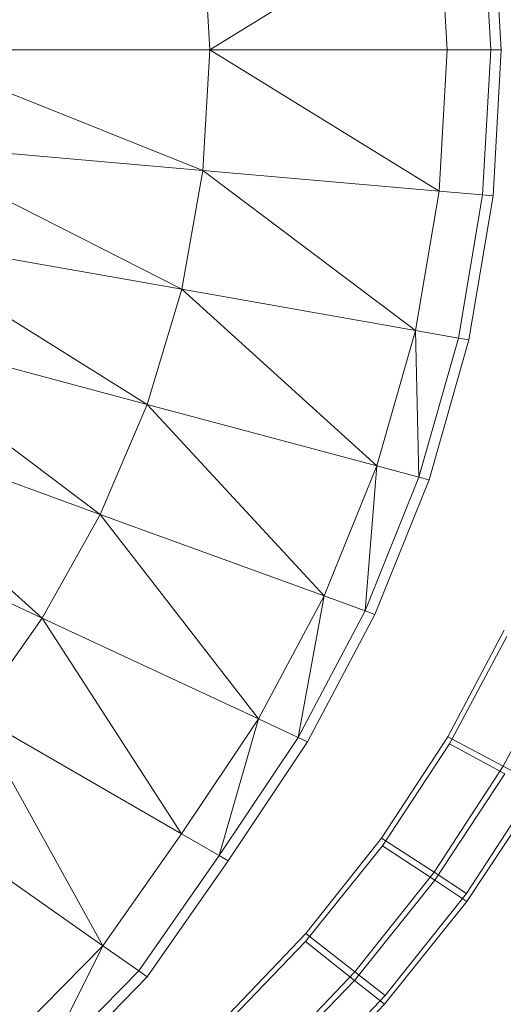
# Model space of a CAD drawing. Header units: metres. Extents: x 397.7 to 427.5, y 12.7 to 28.4.
# Tile 59 of 133: x 408.1992 to 408.254, y 26.203 to 26.3146. Entities that reach past the tile are written whole.
import ezdxf

# ---------------------------------------------------------------- set-up
doc = ezdxf.new("R2010")
doc.units = ezdxf.units.M
doc.layers.add('A-DETL-____-MBND', color=7, linetype='Continuous', lineweight=18)

# ---------------------------------------------------------------- blocks, each defined once
blk = doc.blocks.new('Family - Inodor P3-156643-06_ELEC_P3')
at = {"layer": 'A-DETL-____-MBND', "color": 253, "true_color": 0xaaaaaa}
for p, q in [((0.70015, 0.21647), (0.70107, 0.19991)), ((0.69404, 0.21593), (0.66806, 0.19991)), ((0.69494, 0.19991), (0.69404, 0.21593)), ((0.69989, 0.19991), (0.69897, 0.21636)), ((0.66806, 0.19991), (0.66725, 0.21359)), ((0.66806, 0.19991), (0.63302, 0.19991)), ((0.66725, 0.18624), (0.63302, 0.19991)), ((0.66806, 0.19991), (0.66725, 0.18624)), ((0.69494, 0.19991), (0.66806, 0.19991)), ((0.69404, 0.1839), (0.66806, 0.19991)), ((0.69494, 0.19991), (0.69404, 0.1839)), ((0.69989, 0.19991), (0.69494, 0.19991)), ((0.69989, 0.19991), (0.69897, 0.18347)), ((0.70107, 0.19991), (0.69989, 0.19991)), ((0.70107, 0.19991), (0.70015, 0.18336)), ((0.66725, 0.18624), (0.63233, 0.1893)), ((0.66485, 0.17278), (0.63233, 0.1893)), ((0.66725, 0.18624), (0.66485, 0.17278)), ((0.69404, 0.1839), (0.66725, 0.18624)), ((0.69136, 0.1681), (0.66725, 0.18624)), ((0.69404, 0.1839), (0.69136, 0.1681)), ((0.69897, 0.18347), (0.69404, 0.1839)), ((0.69897, 0.18347), (0.69623, 0.16724)), ((0.70015, 0.18336), (0.6974, 0.16704)), ((0.70015, 0.18336), (0.69897, 0.18347)), ((0.66485, 0.17278), (0.63029, 0.17887)), ((0.66094, 0.15973), (0.63029, 0.17887)), ((0.66485, 0.17278), (0.66094, 0.15973)), ((0.69136, 0.1681), (0.66485, 0.17278)), ((0.68697, 0.15275), (0.66485, 0.17278)), ((0.66094, 0.15973), (0.62697, 0.16883)), ((0.65562, 0.14726), (0.62697, 0.16883)), ((0.69136, 0.1681), (0.68697, 0.15275)), ((0.69623, 0.16724), (0.69136, 0.1681)), ((0.69174, 0.15147), (0.69136, 0.1681)), ((0.69623, 0.16724), (0.69174, 0.15147)), ((0.6974, 0.16704), (0.69289, 0.15117)), ((0.6974, 0.16704), (0.69623, 0.16724)), ((0.66094, 0.15973), (0.65562, 0.14726)), ((0.68697, 0.15275), (0.66094, 0.15973)), ((0.68099, 0.13803), (0.66094, 0.15973)), ((0.65562, 0.14726), (0.62251, 0.15931)), ((0.62251, 0.15931), (0.64904, 0.13552)), ((0.68697, 0.15275), (0.68099, 0.13803)), ((0.68564, 0.13633), (0.68697, 0.15275)), ((0.69174, 0.15147), (0.68697, 0.15275)), ((0.69174, 0.15147), (0.68564, 0.13633)), ((0.69289, 0.15117), (0.68675, 0.13593)), ((0.69289, 0.15117), (0.69174, 0.15147)), ((0.64904, 0.13552), (0.61704, 0.15045)), ((0.65562, 0.14726), (0.64904, 0.13552)), ((0.68099, 0.13803), (0.65562, 0.14726)), ((0.67355, 0.12409), (0.65562, 0.14726)), ((0.68099, 0.13803), (0.67355, 0.12409)), ((0.67804, 0.122), (0.68099, 0.13803)), ((0.68564, 0.13633), (0.68099, 0.13803)), ((0.68564, 0.13633), (0.67804, 0.122)), ((0.68675, 0.13593), (0.68564, 0.13633)), ((0.64904, 0.13552), (0.64137, 0.12462)), ((0.67355, 0.12409), (0.64904, 0.13552)), ((0.64904, 0.13552), (0.66482, 0.11108)), ((0.68675, 0.13593), (0.67911, 0.1215)), ((0.69502, 0.12208), (0.70141, 0.13416)), ((0.69502, 0.12208), (0.70141, 0.13416)), ((0.69502, 0.12208), (0.70141, 0.13416)), ((0.70141, 0.13416), (0.69502, 0.12208)), ((0.69523, 0.12126), (0.70172, 0.13342)), ((0.69523, 0.12126), (0.70172, 0.13342)), ((0.70799, 0.13137), (0.70131, 0.11873)), ((0.70799, 0.13137), (0.70131, 0.11873)), ((0.66482, 0.11108), (0.64137, 0.12462)), ((0.64137, 0.12462), (0.65593, 0.0984)), ((0.67355, 0.12409), (0.66482, 0.11108)), ((0.6691, 0.10861), (0.67355, 0.12409)), ((0.67804, 0.122), (0.67355, 0.12409)), ((0.67804, 0.122), (0.6691, 0.10861)), ((0.67911, 0.1215), (0.67804, 0.122)), ((0.68752, 0.11059), (0.69502, 0.12208)), ((0.68752, 0.11059), (0.69502, 0.12208)), ((0.68752, 0.11059), (0.69502, 0.12208)), ((0.69502, 0.12208), (0.68752, 0.11059)), ((0.69502, 0.12208), (0.70131, 0.11873)), ((0.70131, 0.11873), (0.69502, 0.12208)), ((0.67911, 0.1215), (0.67013, 0.10801)), ((0.6876, 0.10971), (0.69523, 0.12126)), ((0.6876, 0.10971), (0.69523, 0.12126)), ((0.69523, 0.12126), (0.7015, 0.11789)), ((0.7015, 0.11789), (0.69523, 0.12126)), ((0.70131, 0.11873), (0.69346, 0.10672)), ((0.70131, 0.11873), (0.69346, 0.10672)), ((0.70131, 0.11873), (0.70519, 0.11667)), ((0.70519, 0.11667), (0.70131, 0.11873)), ((0.69353, 0.10581), (0.7015, 0.11789)), ((0.69353, 0.10581), (0.7015, 0.11789)), ((0.70519, 0.11667), (0.69713, 0.10433)), ((0.70519, 0.11667), (0.69713, 0.10433)), ((0.69719, 0.1034), (0.70537, 0.11581)), ((0.69719, 0.1034), (0.70537, 0.11581)), ((0.65593, 0.0984), (0.63275, 0.11463)), ((0.66482, 0.11108), (0.65593, 0.0984)), ((0.6691, 0.10861), (0.66482, 0.11108)), ((0.67894, 0.0998), (0.68752, 0.11059)), ((0.67894, 0.0998), (0.68752, 0.11059)), ((0.67894, 0.0998), (0.68752, 0.11059)), ((0.68752, 0.11059), (0.67894, 0.0998)), ((0.68752, 0.11059), (0.69346, 0.10672)), ((0.69346, 0.10672), (0.68752, 0.11059)), ((0.6789, 0.09887), (0.6876, 0.10971)), ((0.6789, 0.09887), (0.6876, 0.10971)), ((0.6876, 0.10971), (0.69353, 0.10581)), ((0.69353, 0.10581), (0.6876, 0.10971)), ((0.6691, 0.10861), (0.65998, 0.09556)), ((0.67013, 0.10801), (0.6691, 0.10861)), ((0.67013, 0.10801), (0.66095, 0.09488)), ((0.69346, 0.10672), (0.68449, 0.09544)), ((0.69346, 0.10672), (0.68449, 0.09544)), ((0.69346, 0.10672), (0.69713, 0.10433)), ((0.69713, 0.10433), (0.69346, 0.10672)), ((0.68443, 0.09447), (0.69353, 0.10581)), ((0.68443, 0.09447), (0.69353, 0.10581)), ((0.69353, 0.10581), (0.69719, 0.1034)), ((0.69719, 0.1034), (0.69353, 0.10581)), ((0.69713, 0.10433), (0.68792, 0.09274)), ((0.69713, 0.10433), (0.68792, 0.09274)), ((0.68784, 0.09176), (0.69719, 0.1034)), ((0.68784, 0.09176), (0.69719, 0.1034)), ((0.66938, 0.08979), (0.67894, 0.0998)), ((0.66938, 0.08979), (0.67894, 0.0998)), ((0.66938, 0.08979), (0.67894, 0.0998)), ((0.67894, 0.0998), (0.66938, 0.08979)), ((0.67894, 0.0998), (0.68449, 0.09544)), ((0.68449, 0.09544), (0.67894, 0.0998)), ((0.65593, 0.0984), (0.64505, 0.08739)), ((0.64884, 0.08421), (0.65593, 0.0984)), ((0.65998, 0.09556), (0.65593, 0.0984)), ((0.6692, 0.08882), (0.6789, 0.09887)), ((0.6692, 0.08882), (0.6789, 0.09887)), ((0.6789, 0.09887), (0.68443, 0.09447)), ((0.68443, 0.09447), (0.6789, 0.09887)), ((0.65998, 0.09556), (0.64884, 0.08421)), ((0.66095, 0.09488), (0.64975, 0.08345)), ((0.66095, 0.09488), (0.65998, 0.09556)), ((0.68449, 0.09544), (0.67448, 0.08497)), ((0.68449, 0.09544), (0.67448, 0.08497)), ((0.68449, 0.09544), (0.68792, 0.09274)), ((0.68792, 0.09274), (0.68449, 0.09544)), ((0.67427, 0.08395), (0.68443, 0.09447)), ((0.67427, 0.08395), (0.68443, 0.09447)), ((0.68443, 0.09447), (0.68784, 0.09176)), ((0.68784, 0.09176), (0.68443, 0.09447)), ((0.68792, 0.09274), (0.67764, 0.08198)), ((0.68792, 0.09274), (0.67764, 0.08198)), ((0.6774, 0.08095), (0.68784, 0.09176))]:
    blk.add_line(p, q, dxfattribs=at)
blk = doc.blocks.new('LONDR55-XX_ZZ-ARQ-CAA-M3D-Londres55_ifc-1-06_ELEC_P3')
at = {"layer": 'A-DETL-____-MBND', "color": 253, "lineweight": 18, "true_color": 0xaaaaaa}
blk.add_blockref('Family - Inodor P3-156643-06_ELEC_P3', (407.55268, 26.11126), dxfattribs=at)

msp = doc.modelspace()

# ---------------------------------------------------------------- block references
at = {"lineweight": 5}
msp.add_blockref('LONDR55-XX_ZZ-ARQ-CAA-M3D-Londres55_ifc-1-06_ELEC_P3', (0, 0), dxfattribs=at)

doc.saveas('drawing.dxf')
